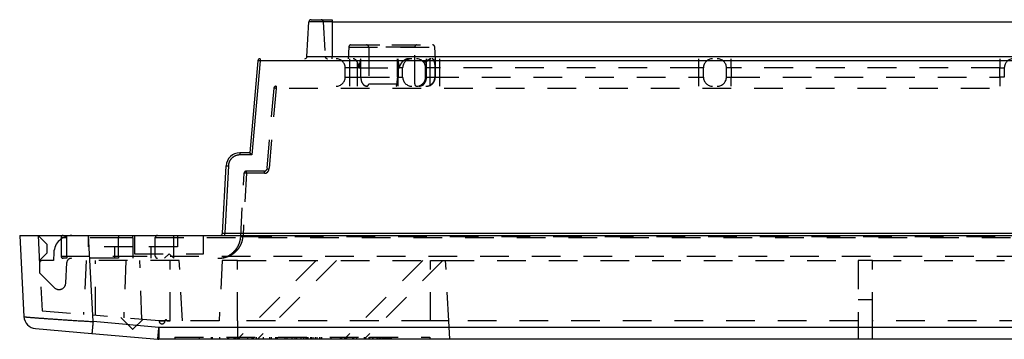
# Model space of a CAD drawing. Extents: x 4.4 to 23.4, y 0.5 to 15.
# Tile 15 of 19: x 4.4 to 8.6, y 12.9 to 14.3. Entities that reach past the tile are written whole.
import ezdxf

# ---------------------------------------------------------------- set-up
doc = ezdxf.new("R2010")
doc.units = 0
doc.linetypes.add('HIDDEN', pattern=[0.1875, 0.125, -0.0625])
doc.layers.add('ACSRY', color=30, linetype='CONTINUOUS')

msp = doc.modelspace()

# ---------------------------------------------------------------- linework, layer by layer
at = {"layer": 'ACSRY', "color": 30, "linetype": 'CONTINUOUS'}
for p, q in [((5.6056, 14.1592), (5.6135, 14.3102)), ((5.7151, 14.3102), (5.6135, 14.3102)), ((5.6235, 14.3197), (5.7151, 14.3197)), ((5.7151, 14.3197), (5.7151, 14.3102)), ((5.7151, 14.3102), (10.3591, 14.3102)), ((5.7151, 14.3102), (5.7151, 14.1592)), ((5.4014, 14.1497), (5.4014, 14.1402)), ((5.6056, 14.1592), (5.7151, 14.1592)), ((5.7151, 14.1592), (10.3591, 14.1592)), ((5.7151, 14.1497), (5.7151, 14.1592)), ((5.3914, 14.1406), (5.3564, 13.7397)), ((5.4014, 14.1402), (5.3655, 13.7302)), ((10.6728, 14.1402), (5.4014, 14.1402)), ((5.3564, 13.7397), (5.3132, 13.7397)), ((5.3132, 13.7397), (5.3132, 13.7302)), ((5.3655, 13.7302), (5.3132, 13.7302)), ((5.2378, 13.3892), (5.2532, 13.6829)), ((5.2632, 13.6829), (5.2478, 13.3892)), ((4.3546, 13.3797), (4.6542, 13.3797)), ((4.3546, 13.3797), (4.3732, 13.0254)), ((4.6542, 13.3797), (10.9196, 13.3797)), ((4.6739, 13.0039), (4.6542, 13.3797)), ((5.2478, 13.3892), (10.8264, 13.3892)), ((5.2478, 13.3797), (5.2478, 13.3892)), ((4.9608, 12.9788), (4.6739, 13.0039)), ((4.4233, 12.9735), (4.6691, 12.952)), ((4.6691, 12.952), (4.956, 12.9269)), ((11.1135, 12.9788), (4.9608, 12.9788)), ((4.9608, 12.9788), (4.9608, 12.9267)), ((11.1135, 12.9267), (4.9608, 12.9267))]:
    msp.add_line(p, q, dxfattribs=at)
at = {"layer": 'ACSRY', "color": 30, "linetype": 'HIDDEN'}
for p, q in [((5.6767, 14.3102), (5.6846, 14.1592)), ((5.7873, 14.2002), (5.7846, 14.1497)), ((5.7873, 14.2002), (6.162, 14.2002)), ((5.7972, 14.2097), (5.9746, 14.2097)), ((5.8746, 14.1997), (5.8746, 14.0397)), ((6.0746, 14.1997), (5.8746, 14.1997)), ((5.9746, 14.2097), (6.152, 14.2097)), ((6.0746, 14.0397), (6.0746, 14.1997)), ((6.1646, 14.1497), (6.162, 14.2002)), ((5.7921, 14.1097), (5.7921, 14.1497)), ((5.8394, 14.0697), (5.8394, 14.1497)), ((5.9995, 14.0697), (5.9995, 14.1497)), ((6.0021, 14.1097), (6.0021, 14.1497)), ((6.1262, 14.0697), (6.1262, 14.1497)), ((6.1421, 14.1097), (6.1421, 14.1497)), ((6.1634, 14.0697), (6.1635, 14.1497)), ((6.1646, 14.0697), (6.1646, 14.1497)), ((6.1834, 14.1097), (6.1834, 14.1497)), ((7.3121, 14.1097), (7.3121, 14.1497)), ((7.4521, 14.1097), (7.4521, 14.1497)), ((8.6221, 14.1497), (8.6221, 14.1097)), ((5.7721, 14.0697), (5.7721, 14.1097)), ((5.7921, 14.1097), (5.7721, 14.1097)), ((5.8251, 14.1097), (5.7921, 14.1097)), ((5.7921, 14.0697), (5.7921, 14.1097)), ((5.8251, 14.1097), (5.8251, 14.1349)), ((5.832, 14.1097), (5.8251, 14.1097)), ((5.8251, 14.0697), (5.8251, 14.1097)), ((5.832, 14.1097), (6.0021, 14.1097)), ((6.0021, 14.1097), (6.0082, 14.1097)), ((6.0021, 14.1097), (6.0021, 14.0697)), ((6.0221, 14.1097), (6.0082, 14.1097)), ((6.0221, 14.0697), (6.0221, 14.1097)), ((6.1221, 14.0697), (6.1221, 14.1097)), ((6.1421, 14.1097), (6.1221, 14.1097)), ((7.3121, 14.1097), (6.1421, 14.1097)), ((6.1421, 14.0697), (6.1421, 14.1097)), ((6.1834, 14.0697), (6.1834, 14.1097)), ((7.3321, 14.1097), (7.3121, 14.1097)), ((7.3121, 14.0697), (7.3121, 14.1097)), ((7.3321, 14.0697), (7.3321, 14.1097)), ((7.4321, 14.0697), (7.4321, 14.1097)), ((7.4521, 14.1097), (7.4321, 14.1097)), ((8.6221, 14.1097), (7.4521, 14.1097)), ((7.4521, 14.1097), (7.4521, 14.0697)), ((8.6221, 14.0697), (8.6221, 14.1097)), ((8.6221, 14.1097), (8.6421, 14.1097)), ((8.6421, 14.1097), (8.6421, 14.0697)), ((5.7721, 14.0697), (5.7921, 14.0697)), ((5.7921, 14.0297), (5.7921, 14.0697)), ((5.7921, 14.0697), (5.8251, 14.0697)), ((5.8251, 14.0297), (5.8251, 14.0697)), ((5.8251, 14.0697), (5.8394, 14.0697)), ((5.8394, 14.0697), (5.9995, 14.0697)), ((5.9995, 14.0697), (6.0221, 14.0697)), ((6.0021, 14.0297), (6.0021, 14.0697)), ((6.1221, 14.0697), (6.1421, 14.0697)), ((6.1421, 14.0297), (6.1421, 14.0697)), ((6.1421, 14.0697), (7.3121, 14.0697)), ((6.1834, 14.0297), (6.1834, 14.0697)), ((7.3121, 14.0297), (7.3121, 14.0697)), ((7.3121, 14.0697), (7.3321, 14.0697)), ((7.4321, 14.0697), (7.4521, 14.0697)), ((7.4521, 14.0697), (8.6221, 14.0697)), ((7.4521, 14.0297), (7.4521, 14.0697)), ((8.6221, 14.0697), (8.6221, 14.0297)), ((8.6421, 14.0697), (8.6221, 14.0697)), ((5.4612, 14.0206), (5.4305, 13.6688)), ((5.4712, 14.0202), (5.4404, 13.6685)), ((5.4712, 14.0297), (5.4712, 14.0202)), ((10.603, 14.0202), (5.4712, 14.0202)), ((5.8746, 14.0397), (6.0746, 14.0397)), ((5.3172, 13.3745), (5.3316, 13.6502)), ((5.3416, 13.6502), (5.3272, 13.3745)), ((5.4205, 13.6597), (5.3416, 13.6597)), ((5.3416, 13.6502), (5.3416, 13.6597)), ((5.4205, 13.6502), (5.3416, 13.6502)), ((5.4205, 13.6502), (5.4205, 13.6597)), ((4.4347, 13.3797), (4.4726, 13.3418)), ((4.4347, 13.3797), (4.4519, 13.0513)), ((4.5596, 13.3697), (4.5596, 13.3797)), ((4.6521, 13.3797), (4.6521, 13.3297)), ((4.6542, 13.3797), (4.7846, 13.3797)), ((4.7846, 13.3797), (4.7846, 13.3697)), ((4.8471, 13.3697), (4.8471, 13.3797)), ((4.8546, 13.3797), (4.8546, 13.2997)), ((5.0251, 13.3697), (5.0251, 13.3797)), ((5.0421, 13.3797), (5.0421, 13.3297)), ((5.1546, 13.2997), (5.1546, 13.3797)), ((4.4726, 13.3418), (4.4726, 13.3028)), ((4.5346, 13.3697), (4.5346, 13.2897)), ((4.7846, 13.3697), (4.5346, 13.3697)), ((4.5596, 13.2897), (4.5596, 13.3697)), ((10.9196, 13.3697), (4.7846, 13.3697)), ((4.7846, 13.2897), (4.7846, 13.3697)), ((4.8471, 13.3697), (4.8471, 13.2897)), ((4.9451, 13.2897), (4.9451, 13.3697)), ((5.0251, 13.2897), (5.0251, 13.3697)), ((5.3272, 13.3745), (10.747, 13.3745)), ((4.4726, 13.3028), (4.4404, 13.2707)), ((4.5031, 13.3051), (4.5013, 13.2697)), ((4.8471, 13.3297), (4.6521, 13.3297)), ((4.7671, 13.3297), (4.7671, 13.2797)), ((5.0421, 13.3297), (4.8471, 13.3297)), ((4.8546, 13.2997), (5.1546, 13.2997)), ((4.9271, 13.2797), (4.9271, 13.3297)), ((4.9851, 13.2797), (5.0051, 13.2997)), ((5.0051, 13.2997), (5.0251, 13.2797)), ((4.4411, 13.2597), (4.4411, 13.2159)), ((4.5013, 13.2697), (4.4511, 13.2697)), ((4.5346, 13.2897), (4.7846, 13.2897)), ((4.7846, 13.2797), (4.5446, 13.2797)), ((4.5553, 13.1715), (4.56, 13.2611)), ((4.5596, 13.2897), (4.5596, 13.2797)), ((4.6446, 13.2697), (4.6323, 13.0355)), ((5.0496, 13.2697), (4.6446, 13.2697)), ((4.6846, 13.031), (4.6846, 13.2697)), ((4.7846, 13.2897), (11.2896, 13.2897)), ((4.7846, 13.2897), (4.7846, 13.2797)), ((4.8161, 13.2697), (4.8074, 13.0202)), ((4.8471, 13.2897), (4.8471, 13.2797)), ((4.8871, 13.0134), (4.8781, 13.2697)), ((5.0096, 13.0067), (5.0096, 13.2697)), ((5.0251, 13.2797), (5.0251, 13.2897)), ((5.0634, 13.0067), (5.0496, 13.2697)), ((5.2369, 13.2697), (5.2231, 13.0067)), ((5.3031, 13.2697), (5.2369, 13.2697)), ((5.3031, 13.0067), (5.3031, 13.2697)), ((5.3031, 13.2697), (6.1429, 13.2697)), ((5.646, 13.2697), (5.3031, 12.9267)), ((5.7337, 13.2697), (5.3907, 12.9267)), ((6.11, 13.2697), (5.767, 12.9267)), ((6.1977, 13.2697), (5.8547, 12.9267)), ((6.1429, 13.0067), (6.1429, 13.2697)), ((6.1429, 13.2697), (6.2091, 13.2697)), ((6.2229, 13.0067), (6.2091, 13.2697)), ((6.2091, 13.2697), (8.0061, 13.2697)), ((8.0061, 13.2697), (8.0061, 13.0067)), ((8.0681, 13.2697), (8.0061, 13.2697)), ((8.0681, 13.0067), (8.0681, 13.2697)), ((8.0681, 13.2697), (10.7711, 13.2697)), ((4.4411, 13.2159), (4.5049, 13.1521)), ((8.0061, 13.1003), (8.0681, 13.1003)), ((4.4519, 13.0513), (4.6726, 13.032)), ((4.9618, 13.0067), (4.6726, 13.032)), ((4.7957, 13.0213), (4.8462, 12.9708)), ((4.848, 12.9708), (4.8902, 13.013)), ((5.2231, 13.0067), (4.9618, 13.0067)), ((5.3031, 13.0067), (5.3031, 12.9267)), ((6.1429, 13.0067), (5.3031, 13.0067)), ((6.2229, 13.0067), (6.1429, 13.0067)), ((8.0061, 13.0067), (6.2229, 13.0067)), ((6.2271, 12.9267), (6.2229, 13.0067)), ((8.0061, 13.0067), (8.0061, 12.9267)), ((10.7711, 13.0067), (8.0681, 13.0067)), ((8.0681, 12.9267), (8.0681, 13.0067)), ((5.0297, 12.9367), (5.8782, 12.9367)), ((5.0297, 12.9367), (5.0297, 12.9267)), ((5.1368, 12.9367), (5.1368, 12.9267)), ((5.1884, 12.9367), (5.1884, 12.9267)), ((5.1943, 12.9267), (5.1943, 12.9367)), ((5.2251, 12.9367), (5.2251, 12.9267)), ((5.2615, 12.9267), (5.2615, 12.9367)), ((5.2655, 12.9267), (5.2655, 12.9367)), ((5.2876, 12.9367), (5.2876, 12.9267)), ((5.2913, 12.9267), (5.2913, 12.9367)), ((5.2942, 12.9367), (5.2942, 12.9267)), ((5.2974, 12.9267), (5.2974, 12.9367)), ((5.3124, 12.9267), (5.3124, 12.9367)), ((5.3465, 12.9367), (5.3465, 12.9267)), ((5.367, 12.9267), (5.367, 12.9367)), ((5.3688, 12.9267), (5.3688, 12.9367)), ((5.3732, 12.9267), (5.3732, 12.9367)), ((5.384, 12.9367), (5.384, 12.9267)), ((5.4141, 12.9367), (5.4141, 12.9267)), ((5.4428, 12.9367), (5.4428, 12.9267)), ((5.4517, 12.9267), (5.4517, 12.9367)), ((5.47, 12.9267), (5.47, 12.9367)), ((5.4711, 12.9367), (5.4711, 12.9267)), ((5.4767, 12.9267), (5.4767, 12.9367)), ((5.5089, 12.9367), (5.5089, 12.9267)), ((5.5185, 12.9367), (5.5185, 12.9267)), ((5.5415, 12.9267), (5.5415, 12.9367)), ((5.552, 12.9367), (5.552, 12.9267)), ((5.5609, 12.9267), (5.5609, 12.9367)), ((5.5802, 12.9267), (5.5802, 12.9367)), ((5.5907, 12.9367), (5.5907, 12.9267)), ((5.6024, 12.9267), (5.6024, 12.9367)), ((5.6062, 12.9367), (5.6062, 12.9267)), ((5.6104, 12.9267), (5.6104, 12.9367)), ((5.6206, 12.9367), (5.6206, 12.9267)), ((5.624, 12.9367), (5.624, 12.9267)), ((5.6251, 12.9267), (5.6251, 12.9367)), ((5.6306, 12.9367), (5.6306, 12.9267)), ((5.6319, 12.9267), (5.6319, 12.9367)), ((5.6414, 12.9367), (5.6414, 12.9267)), ((5.6424, 12.9267), (5.6424, 12.9367)), ((5.6504, 12.9267), (5.6504, 12.9367)), ((5.6607, 12.9367), (5.6607, 12.9267)), ((5.6687, 12.9267), (5.6687, 12.9367)), ((5.6697, 12.9267), (5.6697, 12.9367)), ((5.7095, 12.9367), (5.7095, 12.9267)), ((5.7107, 12.9267), (5.7107, 12.9367)), ((5.7501, 12.9367), (5.7501, 12.9267)), ((5.7572, 12.9267), (5.7572, 12.9367)), ((5.7687, 12.9367), (5.7687, 12.9267)), ((5.7778, 12.9367), (5.7778, 12.9267)), ((5.8038, 12.9367), (5.8038, 12.9267)), ((5.8075, 12.9267), (5.8075, 12.9367)), ((5.8081, 12.9367), (5.8081, 12.9267)), ((5.821, 12.9367), (5.821, 12.9267)), ((5.8542, 12.9367), (5.8542, 12.9267)), ((5.8625, 12.9267), (5.8625, 12.9367)), ((5.8744, 12.9367), (5.8744, 12.9267)), ((5.8782, 12.9367), (6.1399, 12.9367)), ((5.8782, 12.9367), (5.8782, 12.9267)), ((5.8909, 12.9367), (5.8909, 12.9267)), ((5.8932, 12.9267), (5.8932, 12.9367)), ((5.9094, 12.9367), (5.9094, 12.9267)), ((5.9136, 12.9267), (5.9136, 12.9367)), ((5.9205, 12.9367), (5.9205, 12.9267)), ((5.9255, 12.9367), (5.9255, 12.9267)), ((5.9267, 12.9267), (5.9267, 12.9367)), ((5.9336, 12.9367), (5.9336, 12.9267)), ((5.9386, 12.9267), (5.9386, 12.9367)), ((5.9409, 12.9267), (5.9409, 12.9367)), ((5.9434, 12.9267), (5.9434, 12.9367)), ((5.948, 12.9367), (5.948, 12.9267)), ((5.9495, 12.9267), (5.9495, 12.9367)), ((5.9502, 12.9267), (5.9502, 12.9367)), ((5.9536, 12.9267), (5.9536, 12.9367)), ((5.955, 12.9367), (5.955, 12.9267)), ((5.9567, 12.9267), (5.9567, 12.9367)), ((5.9585, 12.9267), (5.9585, 12.9367)), ((5.9641, 12.9267), (5.9641, 12.9367)), ((5.967, 12.9267), (5.967, 12.9367)), ((5.968, 12.9267), (5.9682, 12.9367)), ((5.9722, 12.9267), (5.9722, 12.9367)), ((5.973, 12.9267), (5.973, 12.9367)), ((6.1399, 12.9367), (6.1399, 12.9267))]:
    msp.add_line(p, q, dxfattribs=at)
for points in [[(5.7972, 14.2097), (5.7967, 14.2097, 0.015747), (5.7961, 14.2096, 0.014886), (5.7955, 14.2096, 0.014618), (5.7949, 14.2094, 0.015323), (5.7943, 14.2093, 0.015646), (5.7937, 14.2091, 0.015829), (5.7931, 14.2088, 0.015951), (5.7925, 14.2085, 0.016216), (5.7919, 14.2082, 0.016301), (5.7914, 14.2078, 0.016353), (5.7909, 14.2074, 0.016508), (5.7904, 14.207, 0.016813), (5.7899, 14.2065, 0.016445), (5.7895, 14.206, 0.015537), (5.7891, 14.2055, 0.016724), (5.7887, 14.2049, 0.019229), (5.7884, 14.2043, 0.015213), (5.7881, 14.2038, 0.006797), (5.7879, 14.2033, 0.019795), (5.7877, 14.2026, 0.03306), (5.7875, 14.2016, 0.017044), (5.7873, 14.2002, 0.00937)], [(5.8646, 14.2097), (5.8652, 14.2097, -0.016288), (5.8658, 14.2096, -0.015335), (5.8664, 14.2095, -0.015041), (5.8671, 14.2094, -0.015818), (5.8677, 14.2092, -0.016174), (5.8683, 14.209, -0.016379), (5.8689, 14.2087, -0.016515), (5.8695, 14.2084, -0.016808), (5.8701, 14.2081, -0.016904), (5.8706, 14.2077, -0.01697), (5.8712, 14.2073, -0.017134), (5.8717, 14.2068, -0.017451), (5.8722, 14.2063, -0.017078), (5.8726, 14.2057, -0.016148), (5.873, 14.2052, -0.017356), (5.8733, 14.2046, -0.019904), (5.8736, 14.204, -0.015789), (5.8739, 14.2034, -0.007154), (5.8741, 14.2029, -0.020432), (5.8743, 14.2022, -0.034039), (5.8745, 14.2011, -0.017612), (5.8746, 14.1997, -0.009709)], [(6.0746, 14.1997), (6.0746, 14.2003, -0.016286), (6.0747, 14.2009, -0.015334), (6.0748, 14.2015, -0.01504), (6.0749, 14.2022, -0.015818), (6.0751, 14.2028, -0.016173), (6.0753, 14.2034, -0.016379), (6.0756, 14.204, -0.016515), (6.0759, 14.2046, -0.016809), (6.0762, 14.2052, -0.016905), (6.0766, 14.2057, -0.016971), (6.0771, 14.2063, -0.017136), (6.0775, 14.2068, -0.017453), (6.078, 14.2073, -0.017079), (6.0786, 14.2077, -0.016151), (6.0791, 14.2081, -0.017359), (6.0797, 14.2084, -0.019907), (6.0803, 14.2087, -0.015791), (6.0809, 14.209, -0.007155), (6.0815, 14.2092, -0.020436), (6.0822, 14.2094, -0.034045), (6.0832, 14.2096, -0.017615), (6.0846, 14.2097, -0.00971)], [(6.162, 14.2002), (6.1619, 14.2008, 0.01574), (6.1618, 14.2014, 0.014879), (6.1617, 14.202, 0.01461), (6.1616, 14.2026, 0.015314), (6.1614, 14.2032, 0.015637), (6.1611, 14.2038, 0.015819), (6.1608, 14.2044, 0.015941), (6.1605, 14.2049, 0.016206), (6.1602, 14.2055, 0.01629), (6.1598, 14.206, 0.016341), (6.1593, 14.2065, 0.016499), (6.1589, 14.207, 0.016809), (6.1584, 14.2074, 0.016445), (6.1578, 14.2078, 0.015541), (6.1573, 14.2082, 0.016732), (6.1567, 14.2085, 0.019237), (6.1561, 14.2088, 0.01522), (6.1556, 14.2091, 0.0068), (6.155, 14.2093, 0.019804), (6.1543, 14.2094, 0.033075), (6.1533, 14.2096, 0.017052), (6.152, 14.2097, 0.009374)], [(5.8251, 14.1349), (5.8243, 14.1363, 0.009625), (5.8234, 14.1377, 0.010512), (5.8225, 14.1389, 0.010743), (5.8216, 14.1401, 0.010136), (5.8206, 14.1412, 0.009801), (5.8196, 14.1422, 0.009489), (5.8186, 14.1432, 0.009328), (5.8177, 14.1441, 0.009087), (5.8167, 14.145, 0.008995), (5.8157, 14.1458, 0.008954), (5.8147, 14.1465, 0.010831), (5.8137, 14.1471, 0.014519), (5.8127, 14.1477, 0.011961), (5.8117, 14.1482, 0.003716), (5.8109, 14.1487, 0.019223), (5.8098, 14.1491, 0.039501), (5.8081, 14.1494, 0.021374), (5.806, 14.1497, 0.011594)], [(5.8394, 14.1497), (5.8387, 14.1473, 0.003067), (5.8381, 14.1449, 0.003068), (5.8375, 14.1424, 0.003043), (5.8369, 14.1399, 0.002978), (5.8364, 14.1375, 0.002818), (5.8358, 14.135, 0.002583), (5.8354, 14.1325, 0.002744), (5.8349, 14.13, 0.003115), (5.8344, 14.1274, 0.002353), (5.834, 14.1249, 0.00092), (5.8337, 14.1227, 0.003091), (5.8333, 14.1199, 0.005016), (5.8327, 14.1155, 0.00243), (5.832, 14.1097, 0.001301)], [(6.0082, 14.1097), (6.0079, 14.1123, 0.002783), (6.0076, 14.1148, 0.002678), (6.0073, 14.1174, 0.002783), (6.0069, 14.1199, 0.003112), (6.0065, 14.1224, 0.003179), (6.006, 14.1249, 0.003064), (6.0056, 14.1274, 0.003621), (6.0051, 14.13, 0.004682), (6.0045, 14.1326, 0.003566), (6.0039, 14.135, 0.000933), (6.0034, 14.1372, 0.005585), (6.0026, 14.1399, 0.010361), (6.0013, 14.1442, 0.005101), (5.9995, 14.1497, 0.002658)], [(6.0513, 14.1497), (6.05, 14.1497, 0.008059), (6.0488, 14.1496, 0.008034), (6.0475, 14.1495, 0.008076), (6.0462, 14.1494, 0.008216), (6.0449, 14.1492, 0.008319), (6.0437, 14.149, 0.008409), (6.0424, 14.1487, 0.008484), (6.0412, 14.1484, 0.008572), (6.04, 14.148, 0.008649), (6.0387, 14.1476, 0.008751), (6.0375, 14.1472, 0.008656), (6.0363, 14.1467, 0.008377), (6.0351, 14.1462, 0.008106), (6.0339, 14.1456, 0.0078), (6.0328, 14.145, 0.00754), (6.0316, 14.1443, 0.007282), (6.0305, 14.1436, 0.007065), (6.0294, 14.1429, 0.006851), (6.0282, 14.1422, 0.006655), (6.0272, 14.1414, 0.006438), (6.0261, 14.1406, 0.006358), (6.0251, 14.1397, 0.006385), (6.024, 14.1389, 0.006463), (6.023, 14.138, 0.006606), (6.0221, 14.1371, 0.006747), (6.0211, 14.1361, 0.00693), (6.0202, 14.1351, 0.006811), (6.0193, 14.1341, 0.006399), (6.0184, 14.1331, 0.00601), (6.0175, 14.1321, 0.005559), (6.0167, 14.131, 0.00538), (6.0159, 14.1299, 0.005419), (6.0151, 14.1288, 0.005525), (6.0143, 14.1277, 0.005709), (6.0136, 14.1265, 0.006015), (6.0128, 14.1254, 0.006481), (6.0121, 14.1242, 0.007291), (6.0115, 14.123, 0.008923), (6.0109, 14.1217, 0.012071), (6.0104, 14.1205, 0.016568), (6.0099, 14.1191, 0.011952), (6.0095, 14.1179, -0.00042), (6.0092, 14.1167, 0.009183), (6.0088, 14.1152, 0.026851), (6.0085, 14.1128, 0.013892), (6.0082, 14.1097, 0.00671)], [(6.1421, 14.1491), (6.1414, 14.1488, 0.014743), (6.1406, 14.1484, 0.01502), (6.1399, 14.148, 0.013087), (6.1391, 14.1475, 0.009212), (6.1383, 14.147, 0.006372), (6.1376, 14.1465, 0.003848), (6.1368, 14.146, 0.003214), (6.136, 14.1454, 0.004169), (6.1352, 14.1448, 0.005442), (6.1345, 14.1442, 0.007351), (6.1337, 14.1436, 0.006711), (6.1329, 14.1429, 0.003772), (6.1321, 14.1422, 0.000957), (6.1313, 14.1415, -0.002483), (6.1305, 14.1408, -0.005179), (6.1296, 14.1401, -0.007901), (6.1288, 14.1394, -0.009096), (6.1279, 14.1388, -0.009015), (6.127, 14.1382, -0.008807), (6.1261, 14.1377, -0.008397), (6.1251, 14.1371, -0.009202), (6.1242, 14.1367, -0.011552), (6.1232, 14.1362, -0.01515), (6.1222, 14.1359, -0.021109), (6.1212, 14.1356, -0.027082), (6.1201, 14.1355, -0.034023), (6.1191, 14.1355, -0.034816), (6.118, 14.1357, -0.029958), (6.117, 14.136, -0.024192), (6.1159, 14.1364, -0.017446), (6.1148, 14.1368, -0.012505), (6.1137, 14.1373, -0.008005), (6.1126, 14.1379, -0.00582), (6.1116, 14.1384, -0.00521), (6.1105, 14.139, -0.004718), (6.1095, 14.1397, -0.00387), (6.1084, 14.1403, -0.003522), (6.1073, 14.141, -0.00484), (6.1064, 14.1416, -0.002096), (6.1052, 14.1424, 0.005324), (6.1032, 14.1436, 0.0031), (6.1006, 14.1452, 0.001152)], [(6.1225, 14.1097), (6.1226, 14.1123, -0.001479), (6.1227, 14.1148, -0.001382), (6.1228, 14.1174, -0.001484), (6.1229, 14.1199, -0.001806), (6.123, 14.1224, -0.001925), (6.1232, 14.1249, -0.001904), (6.1233, 14.1274, -0.002363), (6.1235, 14.13, -0.003219), (6.1238, 14.1326, -0.002469), (6.124, 14.135, -0.00054), (6.1242, 14.1372, -0.004097), (6.1246, 14.1399, -0.007949), (6.1252, 14.1442, -0.003975), (6.1262, 14.1497, -0.00207)], [(6.1458, 14.1497), (6.1455, 14.1497, 0.00593), (6.1453, 14.1497, 0.005829), (6.1451, 14.1497, 0.005791), (6.1449, 14.1497, 0.005802), (6.1446, 14.1496, 0.005544), (6.1444, 14.1496, 0.005099), (6.1442, 14.1496, 0.005529), (6.144, 14.1495, 0.006458), (6.1437, 14.1495, 0.004819), (6.1435, 14.1495, 0.001658), (6.1433, 14.1494, 0.006641), (6.143, 14.1493, 0.011067), (6.1426, 14.1492, 0.005268), (6.1421, 14.1491, 0.002757)], [(6.1645, 14.1097), (6.1645, 14.1108, 0.00179), (6.1644, 14.1119, 0.001688), (6.1643, 14.113, 0.001801), (6.1643, 14.1141, 0.002174), (6.1642, 14.1152, 0.00247), (6.1641, 14.1163, 0.002755), (6.164, 14.1173, 0.002789), (6.1639, 14.1184, 0.002544), (6.1638, 14.1194, 0.00231), (6.1637, 14.1205, 0.002006), (6.1635, 14.1215, 0.001802), (6.1634, 14.1225, 0.001633), (6.1633, 14.1235, 0.001612), (6.1631, 14.1244, 0.001728), (6.163, 14.1254, 0.001825), (6.1628, 14.1263, 0.001909), (6.1627, 14.1272, 0.001995), (6.1625, 14.1281, 0.002072), (6.1623, 14.129, 0.002139), (6.1621, 14.1299, 0.002191), (6.162, 14.1308, 0.002252), (6.1618, 14.1316, 0.002334), (6.1616, 14.1325, 0.002431), (6.1614, 14.1333, 0.002554), (6.1612, 14.1341, 0.002658), (6.161, 14.1349, 0.002739), (6.1608, 14.1357, 0.002828), (6.1605, 14.1365, 0.002917), (6.1603, 14.1373, 0.003088), (6.1601, 14.138, 0.003348), (6.1598, 14.1387, 0.003618), (6.1596, 14.1394, 0.003917), (6.1594, 14.1401, 0.004169), (6.1591, 14.1408, 0.004361), (6.1588, 14.1414, 0.004592), (6.1586, 14.142, 0.004866), (6.1583, 14.1426, 0.005207), (6.158, 14.1432, 0.00565), (6.1577, 14.1438, 0.00613), (6.1574, 14.1443, 0.00667), (6.1571, 14.1448, 0.007257), (6.1568, 14.1453, 0.007911), (6.1565, 14.1458, 0.00853), (6.1562, 14.1463, 0.009056), (6.1559, 14.1467, 0.009585), (6.1556, 14.1471, 0.010061), (6.1552, 14.1474, 0.010728), (6.1549, 14.1478, 0.011539), (6.1545, 14.1481, 0.01202), (6.1542, 14.1484, 0.012306), (6.1538, 14.1487, 0.014946), (6.1534, 14.1489, 0.019601), (6.153, 14.1491, 0.016605), (6.1527, 14.1493, 0.008292), (6.1523, 14.1494, 0.025019), (6.1519, 14.1495, 0.037956), (6.1512, 14.1496, 0.018041), (6.1502, 14.1497, 0.009826)], [(6.1635, 14.1497), (6.1635, 14.1473, 0.001381), (6.1635, 14.1449, 0.001412), (6.1635, 14.1424, 0.001354), (6.1636, 14.1399, 0.001194), (6.1636, 14.1375, 0.001051), (6.1637, 14.135, 0.000913), (6.1637, 14.1325, 0.000851), (6.1638, 14.13, 0.000781), (6.1639, 14.1274, 0.000582), (6.1639, 14.1249, 0.000376), (6.164, 14.1227, 0.000475), (6.1641, 14.1199, 0.000355), (6.1643, 14.1155, 0.000145), (6.1645, 14.1097, 0.000101)], [(5.832, 14.1097), (5.8321, 14.1105, 0.013174), (5.8321, 14.1113, 0.016181), (5.832, 14.1121, 0.013225), (5.8319, 14.1129, 0.003785), (5.8318, 14.1137, -0.001199), (5.8317, 14.1145, -0.003091), (5.8317, 14.1153, -0.002321), (5.8316, 14.116, 0.001387), (5.8315, 14.1168, 0.004288), (5.8314, 14.1176, 0.007104), (5.8313, 14.1183, 0.008034), (5.8312, 14.1191, 0.007224), (5.831, 14.1198, 0.006436), (5.8308, 14.1206, 0.005449), (5.8306, 14.1213, 0.004608), (5.8304, 14.122, 0.003682), (5.8302, 14.1227, 0.002776), (5.83, 14.1235, 0.001644), (5.8298, 14.1242, 0.001122), (5.8296, 14.1249, 0.001083), (5.8293, 14.1255, 0.001302), (5.8291, 14.1262, 0.00184), (5.8289, 14.1269, 0.002306), (5.8287, 14.1276, 0.002795), (5.8284, 14.1283, 0.003131), (5.8282, 14.1289, 0.003452), (5.8279, 14.1296, 0.004529), (5.8276, 14.1302, 0.006288), (5.8274, 14.1309, 0.005771), (5.8271, 14.1315, 0.004399), (5.8268, 14.132, 0.007415), (5.8264, 14.1327, 0.006883), (5.8259, 14.1337, 0.003049), (5.8251, 14.1349, 0.001969)], [(5.8678, 14.0297), (5.8644, 14.03, -0.04858), (5.8609, 14.0309, -0.041247), (5.8574, 14.0325, -0.040011), (5.8539, 14.0348, -0.046259), (5.8507, 14.038, -0.034837), (5.8477, 14.0414, -0.016746), (5.8452, 14.045, -0.038953), (5.843, 14.0502, -0.057197), (5.8411, 14.0585, -0.028035), (5.8394, 14.0697, -0.014511)], [(5.9995, 14.0697), (5.9995, 14.0648, -0.004559), (5.9993, 14.06, -0.004113), (5.9991, 14.055, -0.004469), (5.9988, 14.0502, -0.006235), (5.9984, 14.0456, -0.006215), (5.998, 14.0414, -0.003676), (5.9975, 14.0379, -0.01076), (5.9968, 14.0348, -0.033037), (5.9957, 14.0321, -0.043535), (5.9943, 14.0297, -0.043747)], [(6.1262, 14.0697), (6.1259, 14.0648, -0.027705), (6.1252, 14.06, -0.024509), (6.1239, 14.055, -0.025609), (6.1221, 14.0502, -0.03327), (6.1196, 14.0456, -0.029354), (6.1168, 14.0414, -0.015668), (6.114, 14.0379, -0.040393), (6.1099, 14.0348, -0.075866), (6.1032, 14.0321, -0.044484), (6.0943, 14.0297, -0.024403)], [(6.1634, 14.0697), (6.1633, 14.0673, -0.016284), (6.1631, 14.0649, -0.015331), (6.1627, 14.0624, -0.015038), (6.1622, 14.06, -0.015815), (6.1615, 14.0575, -0.01617), (6.1606, 14.055, -0.016376), (6.1595, 14.0526, -0.016511), (6.1583, 14.0502, -0.016805), (6.1569, 14.0478, -0.016902), (6.1553, 14.0456, -0.016967), (6.1536, 14.0435, -0.017132), (6.1517, 14.0414, -0.01745), (6.1497, 14.0396, -0.017077), (6.1475, 14.0378, -0.016147), (6.1453, 14.0362, -0.017355), (6.143, 14.0348, -0.019903), (6.1405, 14.0336, -0.015788), (6.1381, 14.0325, -0.007154), (6.1359, 14.0317, -0.020431), (6.1332, 14.0309, -0.034038), (6.1289, 14.0303, -0.017612), (6.1234, 14.0297, -0.009709)], [(6.1237, 14.0297), (6.1286, 14.03, 0.034892), (6.1335, 14.0309, 0.030506), (6.1384, 14.0325, 0.031178), (6.1432, 14.0348, 0.039027), (6.1478, 14.038, 0.032585), (6.1519, 14.0414, 0.016716), (6.1554, 14.045, 0.041339), (6.1584, 14.0502, 0.069553), (6.1612, 14.0585, 0.037301), (6.1635, 14.0697, 0.019844)], [(6.1246, 14.0297), (6.127, 14.0298, 0.016284), (6.1294, 14.03, 0.015331), (6.1319, 14.0304, 0.015037), (6.1344, 14.0309, 0.015815), (6.1369, 14.0316, 0.01617), (6.1393, 14.0325, 0.016376), (6.1418, 14.0336, 0.016511), (6.1442, 14.0348, 0.016805), (6.1465, 14.0362, 0.016902), (6.1487, 14.0378, 0.016968), (6.1509, 14.0396, 0.017132), (6.1529, 14.0414, 0.01745), (6.1548, 14.0435, 0.017077), (6.1565, 14.0456, 0.016148), (6.1581, 14.0478, 0.017355), (6.1595, 14.0502, 0.019903), (6.1607, 14.0526, 0.015788), (6.1618, 14.055, 0.007154), (6.1627, 14.0572, 0.020432), (6.1634, 14.06, 0.034039), (6.164, 14.0642, 0.017612), (6.1646, 14.0697, 0.009709)], [(5.4612, 14.0206), (5.4613, 14.0206, -0.328933), (5.4615, 14.0207, -0.04368), (5.4619, 14.0207, -0.017283), (5.4625, 14.0207, -0.010846), (5.4633, 14.0207, -0.005281), (5.4642, 14.0207, -0.002103), (5.4651, 14.0207, -0.00427), (5.4663, 14.0206, -0.004965), (5.4684, 14.0205, -0.002162), (5.4712, 14.0202, -0.001084)], [(5.8746, 14.0397), (5.8746, 14.0391, -0.016284), (5.8745, 14.0385, -0.015332), (5.8744, 14.0379, -0.015038), (5.8743, 14.0373, -0.015815), (5.8741, 14.0367, -0.016171), (5.8739, 14.036, -0.016376), (5.8736, 14.0354, -0.016512), (5.8733, 14.0348, -0.016806), (5.873, 14.0342, -0.016902), (5.8726, 14.0337, -0.016968), (5.8722, 14.0331, -0.017133), (5.8717, 14.0326, -0.01745), (5.8712, 14.0322, -0.017077), (5.8706, 14.0317, -0.016149), (5.8701, 14.0313, -0.017357), (5.8695, 14.031, -0.019906), (5.8689, 14.0307, -0.01579), (5.8683, 14.0304, -0.007155), (5.8677, 14.0302, -0.020435), (5.8671, 14.03, -0.034045), (5.866, 14.0299, -0.017616), (5.8646, 14.0297, -0.009711)], [(6.0846, 14.0297), (6.084, 14.0297, -0.016285), (6.0834, 14.0298, -0.015333), (6.0828, 14.0299, -0.01504), (6.0822, 14.03, -0.015817), (6.0815, 14.0302, -0.016172), (6.0809, 14.0304, -0.016379), (6.0803, 14.0307, -0.016514), (6.0797, 14.031, -0.016808), (6.0791, 14.0313, -0.016905), (6.0786, 14.0317, -0.016971), (6.078, 14.0322, -0.017135), (6.0775, 14.0326, -0.017452), (6.0771, 14.0332, -0.017079), (6.0766, 14.0337, -0.01615), (6.0762, 14.0342, -0.017358), (6.0759, 14.0348, -0.019907), (6.0756, 14.0354, -0.015791), (6.0753, 14.036, -0.007155), (6.0751, 14.0366, -0.020436), (6.0749, 14.0373, -0.034045), (6.0748, 14.0383, -0.017615), (6.0746, 14.0397, -0.009711)], [(5.3316, 13.6502), (5.3317, 13.6503, -0.328988), (5.3319, 13.6504, -0.043788), (5.3323, 13.6504, -0.01733), (5.3329, 13.6504, -0.010878), (5.3337, 13.6504, -0.005299), (5.3346, 13.6505, -0.002112), (5.3355, 13.6505, -0.004284), (5.3367, 13.6504, -0.004982), (5.3388, 13.6504, -0.002171), (5.3416, 13.6502, -0.001089)], [(5.4404, 13.6685), (5.4402, 13.667, -0.018276), (5.4399, 13.6656, -0.018581), (5.4395, 13.6642, -0.018388), (5.439, 13.6628, -0.018089), (5.4384, 13.6614, -0.017968), (5.4377, 13.6601, -0.017906), (5.4369, 13.6588, -0.018164), (5.436, 13.6577, -0.01877), (5.4351, 13.6565, -0.018634), (5.434, 13.6555, -0.017966), (5.4329, 13.6545, -0.019583), (5.4317, 13.6537, -0.022561), (5.4304, 13.6529, -0.017133), (5.4291, 13.6522, -0.006129), (5.4279, 13.6516, -0.023235), (5.4263, 13.6511, -0.040781), (5.4238, 13.6507, -0.02009), (5.4205, 13.6502, -0.010485)], [(5.4404, 13.6685), (5.4392, 13.6686, 0.001808), (5.438, 13.6687, 0.001635), (5.4368, 13.6688, 0.00178), (5.4356, 13.6689, 0.002489), (5.4344, 13.6689, 0.00249), (5.4334, 13.669, 0.001475), (5.4325, 13.669, 0.004349), (5.4317, 13.669, 0.013707), (5.4311, 13.6689, 0.019649), (5.4305, 13.6688, 0.022712)], [(4.9451, 13.3697), (4.9451, 13.3703, -0.01628), (4.9452, 13.3709, -0.015328), (4.9453, 13.3715, -0.015035), (4.9454, 13.3722, -0.015812), (4.9456, 13.3728, -0.016168), (4.9458, 13.3734, -0.016374), (4.9461, 13.374, -0.016511), (4.9464, 13.3746, -0.016805), (4.9467, 13.3752, -0.016902), (4.9471, 13.3757, -0.016969), (4.9476, 13.3763, -0.017134), (4.948, 13.3768, -0.01745), (4.9485, 13.3773, -0.017075), (4.9491, 13.3777, -0.016143), (4.9496, 13.3781, -0.017349), (4.9502, 13.3784, -0.019898), (4.9508, 13.3788, -0.015784), (4.9514, 13.379, -0.007152), (4.952, 13.3792, -0.020427), (4.9527, 13.3794, -0.034033), (4.9537, 13.3796, -0.017611), (4.9551, 13.3797, -0.009708)], [(5.2173, 13.2797), (5.2209, 13.2798, 0.007444), (5.2245, 13.2799, 0.007425), (5.2282, 13.2802, 0.007433), (5.2318, 13.2806, 0.007493), (5.2353, 13.2811, 0.007534), (5.2389, 13.2817, 0.007569), (5.2425, 13.2824, 0.007597), (5.2461, 13.2832, 0.007638), (5.2496, 13.2841, 0.007662), (5.2531, 13.2852, 0.007686), (5.2566, 13.2863, 0.00774), (5.2601, 13.2876, 0.007859), (5.2635, 13.289, 0.007963), (5.267, 13.2905, 0.008106), (5.2703, 13.2921, 0.008217), (5.2737, 13.2938, 0.008352), (5.277, 13.2957, 0.008452), (5.2803, 13.2977, 0.008579), (5.2835, 13.2998, 0.008669), (5.2866, 13.3021, 0.008782), (5.2897, 13.3044, 0.00891), (5.2928, 13.307, 0.009144), (5.2958, 13.3096, 0.009324), (5.2987, 13.3124, 0.009573), (5.3015, 13.3153, 0.009731), (5.3042, 13.3184, 0.009905), (5.3068, 13.3215, 0.010186), (5.3093, 13.3249, 0.010654), (5.3117, 13.3284, 0.010502), (5.314, 13.332, 0.009981), (5.3161, 13.3357, 0.011422), (5.3181, 13.3396, 0.014264), (5.3199, 13.3438, 0.010722), (5.3215, 13.3478, 0.003137), (5.3229, 13.3515, 0.015429), (5.3243, 13.3564, 0.027608), (5.3257, 13.3642, 0.013363), (5.3272, 13.3745, 0.006883)], [(5.3172, 13.3745), (5.3169, 13.3711, -0.008309), (5.3166, 13.3678, -0.008503), (5.3161, 13.3644, -0.008475), (5.3156, 13.3611, -0.008243), (5.3149, 13.3579, -0.00812), (5.3141, 13.3547, -0.008033), (5.3132, 13.3515, -0.00798), (5.3123, 13.3484, -0.007915), (5.3112, 13.3454, -0.007899), (5.3101, 13.3424, -0.007882), (5.3088, 13.3394, -0.007926), (5.3075, 13.3366, -0.007995), (5.3062, 13.3338, -0.007936), (5.3047, 13.3311, -0.007637), (5.3032, 13.3285, -0.007512), (5.3016, 13.3259, -0.007471), (5.3, 13.3234, -0.007417), (5.2983, 13.321, -0.007292), (5.2966, 13.3187, -0.007287), (5.2948, 13.3164, -0.007323), (5.2929, 13.3143, -0.00709), (5.291, 13.3122, -0.006595), (5.2891, 13.3101, -0.007123), (5.2872, 13.3081, -0.008261), (5.2851, 13.3062, -0.006379), (5.2831, 13.3044, -0.002476), (5.2814, 13.3029, -0.008572), (5.279, 13.301, -0.014566), (5.2753, 13.2983, -0.007274), (5.2704, 13.295, -0.003936)], [(5.3272, 13.3745), (5.326, 13.3745, 0.001813), (5.3247, 13.3746, 0.001638), (5.3235, 13.3746, 0.001783), (5.3223, 13.3747, 0.002493), (5.3212, 13.3747, 0.002494), (5.3201, 13.3747, 0.001478), (5.3192, 13.3747, 0.004353), (5.3185, 13.3747, 0.013714), (5.3178, 13.3746, 0.019657), (5.3172, 13.3745, 0.022717)], [(5.2704, 13.295), (5.2701, 13.2948, -0.000944), (5.2698, 13.2946, -0.000937), (5.2695, 13.2944, -0.00093), (5.2692, 13.2942, -0.000925), (5.2688, 13.294, -0.000922), (5.2685, 13.2938, -0.000922), (5.2682, 13.2936, -0.000923), (5.2679, 13.2934, -0.000927), (5.2676, 13.2932, -0.00093), (5.2672, 13.2931, -0.000929), (5.2669, 13.2929, -0.000929), (5.2666, 13.2927, -0.00093), (5.2663, 13.2925, -0.000927), (5.2659, 13.2923, -0.00092), (5.2656, 13.2921, -0.000927), (5.2653, 13.292, -0.000945), (5.265, 13.2918, -0.000918), (5.2646, 13.2916, -0.000856), (5.2643, 13.2914, -0.000945), (5.264, 13.2913, -0.001127), (5.2637, 13.2911, -0.000856), (5.2633, 13.2909, -0.000294), (5.2631, 13.2908, -0.001207), (5.2627, 13.2906, -0.002061), (5.2621, 13.2903, -0.001), (5.2614, 13.2899, -0.000529)], [(5.2704, 13.295), (5.2699, 13.2946, -0.001629), (5.2693, 13.2943, -0.001625), (5.2687, 13.2939, -0.00164), (5.2682, 13.2936, -0.001667), (5.2676, 13.2933, -0.001618), (5.2671, 13.2929, -0.001511), (5.2665, 13.2926, -0.001662), (5.2659, 13.2923, -0.001971), (5.2653, 13.292, -0.001501), (5.2648, 13.2917, -0.000529), (5.2643, 13.2914, -0.0021), (5.2636, 13.2911, -0.003602), (5.2627, 13.2906, -0.001768), (5.2614, 13.2899, -0.000941)], [(4.9551, 13.2797), (4.9545, 13.2797, -0.016289), (4.9539, 13.2798, -0.015336), (4.9533, 13.2799, -0.015042), (4.9527, 13.28, -0.015819), (4.952, 13.2802, -0.016174), (4.9514, 13.2804, -0.01638), (4.9508, 13.2807, -0.016515), (4.9502, 13.281, -0.016808), (4.9496, 13.2813, -0.016904), (4.9491, 13.2817, -0.016969), (4.9485, 13.2822, -0.017133), (4.948, 13.2826, -0.01745), (4.9476, 13.2832, -0.017077), (4.9471, 13.2837, -0.016147), (4.9467, 13.2842, -0.017354), (4.9464, 13.2848, -0.019902), (4.9461, 13.2854, -0.015787), (4.9458, 13.286, -0.007154), (4.9456, 13.2866, -0.02043), (4.9454, 13.2873, -0.034036), (4.9452, 13.2883, -0.017611), (4.9451, 13.2897, -0.009708)], [(5.2453, 13.2837), (5.2438, 13.2833, -0.004294), (5.2422, 13.2829, -0.004062), (5.2406, 13.2825, -0.004061), (5.239, 13.2821, -0.004297), (5.2373, 13.2817, -0.00421), (5.2356, 13.2814, -0.003925), (5.2339, 13.2811, -0.004452), (5.2322, 13.2808, -0.005505), (5.2303, 13.2806, -0.004069), (5.2286, 13.2804, -0.001102), (5.227, 13.2802, -0.006098), (5.225, 13.28, -0.010707), (5.2217, 13.2799, -0.005065), (5.2173, 13.2797, -0.002596)], [(5.2614, 13.2899), (5.2607, 13.2896, -0.001825), (5.2601, 13.2893, -0.001837), (5.2594, 13.289, -0.00184), (5.2587, 13.2887, -0.00183), (5.2581, 13.2884, -0.001824), (5.2574, 13.2881, -0.001819), (5.2567, 13.2878, -0.001816), (5.2561, 13.2875, -0.001812), (5.2554, 13.2873, -0.001803), (5.2547, 13.287, -0.001786), (5.2541, 13.2867, -0.001795), (5.2534, 13.2865, -0.001822), (5.2527, 13.2862, -0.001767), (5.2521, 13.2859, -0.001646), (5.2514, 13.2857, -0.001805), (5.2507, 13.2855, -0.002135), (5.25, 13.2852, -0.001626), (5.2494, 13.285, -0.000575), (5.2488, 13.2848, -0.002272), (5.248, 13.2845, -0.003932), (5.2469, 13.2842, -0.00195), (5.2454, 13.2837, -0.001041)], [(4.9618, 13.0067), (4.9751, 13.0067), (4.9865, 13.0067, -1), (4.9962, 13.0067), (5.0035, 13.0067), (5.0077, 13.0067), (5.0096, 13.0067), (5.0095, 13.0067), (5.0035, 13.0067), (4.9873, 13.0067, -1), (4.9618, 13.0067)], [(4.8478, 12.9708), (4.8477, 12.9708, 0.000107), (4.8476, 12.9708, 0.000113), (4.8475, 12.9708, 0.000079), (4.8474, 12.9708, 0.000007), (4.8473, 12.9708, -0.000013), (4.8472, 12.9708, 0), (4.847, 12.9708, 0.000003), (4.8469, 12.9708, 0), (4.8468, 12.9708, -0.000001), (4.8467, 12.9708, 0), (4.8465, 12.9708, 0), (4.8464, 12.9708), (4.8464, 12.9708, 0), (4.8463, 12.9708, 0), (4.8463, 12.9708, 0), (4.8462, 12.9708), (4.8462, 12.9708, 0), (4.8462, 12.9708, 0), (4.8463, 12.9708), (4.8463, 12.9708), (4.8463, 12.9708), (4.8464, 12.9708), (4.8465, 12.9708), (4.8466, 12.9708), (4.8467, 12.9708), (4.8469, 12.9708), (4.847, 12.9708), (4.8471, 12.9708), (4.8472, 12.9708), (4.8474, 12.9708, 0), (4.8475, 12.9708), (4.8476, 12.9708, 0), (4.8477, 12.9708, 0), (4.8478, 12.9708, 0.000001), (4.8478, 12.9708, 0), (4.8479, 12.9708, -0.000007), (4.8479, 12.9708, -0.000001), (4.848, 12.9708, 0.000053), (4.848, 12.9708, 0.000038), (4.848, 12.9708, -0.000311), (4.8479, 12.9708, -0.000001), (4.8478, 12.9708, -0.000004)]]:
    msp.add_lwpolyline(points, format="xyb", dxfattribs=at)
at = {"layer": 'ACSRY', "color": 30, "linetype": 'CONTINUOUS'}
for points in [[(5.4014, 14.1402), (5.4002, 14.1403, 0.001813), (5.399, 14.1404, 0.001639), (5.3977, 14.1405, 0.001785), (5.3965, 14.1406, 0.002496), (5.3954, 14.1407, 0.002497), (5.3944, 14.1407, 0.001479), (5.3935, 14.1407, 0.004361), (5.3927, 14.1407, 0.013747), (5.392, 14.1407, 0.019709), (5.3914, 14.1406, 0.022783)], [(5.3132, 13.7302), (5.3104, 13.7302, 0.013382), (5.3077, 13.7299, 0.013489), (5.3051, 13.7296, 0.01344), (5.3024, 13.7291, 0.013393), (5.2998, 13.7284, 0.013435), (5.2972, 13.7276, 0.013534), (5.2946, 13.7267, 0.013577), (5.2921, 13.7256, 0.013584), (5.2897, 13.7244, 0.013539), (5.2873, 13.7231, 0.013432), (5.2851, 13.7216, 0.013406), (5.2829, 13.72, 0.013451), (5.2807, 13.7183, 0.013476), (5.2787, 13.7165, 0.013496), (5.2768, 13.7146, 0.0136), (5.275, 13.7126, 0.013761), (5.2733, 13.7104, 0.013341), (5.2717, 13.7082, 0.012464), (5.2703, 13.706, 0.013727), (5.2689, 13.7036, 0.016413), (5.2677, 13.7011, 0.012606), (5.2667, 13.6987, 0.004565), (5.2658, 13.6965, 0.017508), (5.265, 13.6935, 0.030112), (5.2641, 13.6889, 0.014754), (5.2632, 13.6829, 0.007771)], [(5.3655, 13.7302), (5.3649, 13.7309, 0.005697), (5.3643, 13.7316, 0.006424), (5.3637, 13.7322, 0.005999), (5.3631, 13.7329, 0.00425), (5.3625, 13.7335, 0.002967), (5.3619, 13.7341, 0.001777), (5.3613, 13.7346, 0.000597), (5.3607, 13.7352, -0.000924), (5.3601, 13.7357, -0.002325), (5.3596, 13.7363, -0.003977), (5.3591, 13.7368, -0.004338), (5.3586, 13.7373, -0.003217), (5.3581, 13.7378, -0.00277), (5.3577, 13.7383, -0.003093), (5.3574, 13.7387, -0.000815), (5.3571, 13.739, 0.006587), (5.3567, 13.7394, 0.008656), (5.3564, 13.7397, 0.006952)], [(5.2532, 13.6829), (5.2533, 13.6829, -0.329806), (5.2535, 13.683, -0.043856), (5.2539, 13.683, -0.017348), (5.2545, 13.683, -0.010887), (5.2553, 13.6831, -0.005302), (5.2562, 13.6831, -0.002113), (5.2571, 13.6831, -0.004286), (5.2583, 13.683, -0.004984), (5.2604, 13.683, -0.002172), (5.2632, 13.6829, -0.00109)], [(5.2378, 13.3892), (5.2379, 13.3892, 0.254782), (5.238, 13.3891, 0.06632), (5.2381, 13.3891, 0.025245), (5.2383, 13.3891, 0.013354), (5.2386, 13.389, 0.00822), (5.2389, 13.389, 0.005709), (5.2393, 13.389, 0.004254), (5.2397, 13.389, 0.003416), (5.2402, 13.389, 0.002709), (5.2408, 13.389, 0.00219), (5.2413, 13.389, 0.002023), (5.2419, 13.389, 0.001989), (5.2426, 13.389, 0.001326), (5.2433, 13.389, 0.000454), (5.2439, 13.389, 0.0016), (5.2447, 13.3891, 0.002467), (5.2461, 13.3891, 0.00113), (5.2478, 13.3892, 0.000577)], [(4.3732, 13.0254), (4.3734, 13.0253, 0.193599), (4.3741, 13.0252, 0.02567), (4.3753, 13.025, 0.009193), (4.3769, 13.0248, 0.004791), (4.379, 13.0245, 0.002898), (4.3816, 13.0242, 0.001977), (4.3846, 13.024, 0.001421), (4.388, 13.0236, 0.001087), (4.3919, 13.0233, 0.000854), (4.3962, 13.0229, 0.000699), (4.401, 13.0225, 0.000577), (4.4062, 13.0221, 0.000488), (4.4118, 13.0216, 0.000415), (4.4178, 13.0212, 0.000359), (4.4242, 13.0207, 0.000314), (4.431, 13.0202, 0.00028), (4.4381, 13.0196, 0.000251), (4.4456, 13.0191, 0.000228), (4.4535, 13.0185, 0.000208), (4.4617, 13.0179, 0.000193), (4.4703, 13.0173, 0.000178), (4.4791, 13.0167, 0.000165), (4.4882, 13.0161, 0.000154), (4.4977, 13.0154, 0.000144), (4.5074, 13.0147, 0.000136), (4.5173, 13.0141, 0.000128), (4.5275, 13.0134, 0.000123), (4.5379, 13.0127, 0.000121), (4.5485, 13.012, 0.000113), (4.5593, 13.0113, 0.000103), (4.5702, 13.0105, 0.000109), (4.5814, 13.0098, 0.000125), (4.593, 13.0091, 0.000092), (4.6041, 13.0083, 0.000032), (4.6141, 13.0077, 0.000126), (4.6271, 13.0069, 0.000212), (4.6473, 13.0056, 0.000102), (4.6739, 13.0039, 0.000054)], [(4.6739, 13.0039), (4.6733, 12.9975, -0.000155), (4.6728, 12.991, -0.000142), (4.6722, 12.9846, -0.000156), (4.6716, 12.9783, -0.00022), (4.6711, 12.9724, -0.000221), (4.6706, 12.9671, -0.000129), (4.6702, 12.9625, -0.000389), (4.6698, 12.9586, -0.001246), (4.6694, 12.9551, -0.001813), (4.6691, 12.952, -0.002161)], [(4.956, 12.9269), (4.956, 12.9273, 0.071093), (4.9562, 12.9285, 0.004261), (4.9564, 12.9305, 0.001608), (4.9567, 12.9335, 0.000989), (4.957, 12.9375, 0.000475), (4.9574, 12.942, 0.000186), (4.9579, 12.9465, 0.000385), (4.9585, 12.9532, 0.000443), (4.9594, 12.9641, 0.000189), (4.9608, 12.9788, 0.000094)]]:
    msp.add_lwpolyline(points, format="xyb", dxfattribs=at)
for centre, radius, start, end in [((5.6235, 14.3097), 0.01, 90, 177), ((5.4014, 14.1397), 0.01, 90, 175), ((5.5956, 14.1597), 0.01, 270, 357), ((5.3132, 13.6797), 0.06, 89.9998, 177), ((5.2279, 13.3897), 0.01, 270, 357), ((4.4281, 13.0283), 0.055, 183, 265), ((4.9608, 12.9817), 0.055, 265, 270)]:
    msp.add_arc(centre, radius, start, end, dxfattribs=at)
at = {"layer": 'ACSRY', "color": 30, "linetype": 'HIDDEN'}
for centre, radius, start, end in [((5.6667, 14.3097), 0.01, 3, 90), ((5.6946, 14.1597), 0.01, 183, 270), ((5.7321, 14.1097), 0.04, 0, 90), ((6.0621, 14.1097), 0.04, 90, 180), ((6.0821, 14.1097), 0.04, 0, 90), ((7.3721, 14.1097), 0.04, 90, 180), ((7.3921, 14.1097), 0.04, 0, 90), ((8.6821, 14.1097), 0.04, 90, 180), ((5.7321, 14.0697), 0.04, 270, 0), ((6.0621, 14.0697), 0.04, 180, 270), ((6.0821, 14.0697), 0.04, 270, 0), ((7.3721, 14.0697), 0.04, 180, 270), ((7.3921, 14.0697), 0.04, 270, 0), ((5.4712, 14.0197), 0.01, 90, 175), ((5.3416, 13.6497), 0.01, 90, 177), ((5.4205, 13.6697), 0.01, 270, 355), ((4.5818, 13.301), 0.0787, 90, 177), ((4.5446, 13.3697), 0.01, 90.1207, 180), ((4.4511, 13.2597), 0.01, 90, 180), ((4.5446, 13.2897), 0.01, 180, 270), ((4.5796, 13.26), 0.0197, 90, 177), ((4.5258, 13.173), 0.0295, 225, 357)]:
    msp.add_arc(centre, radius, start, end, dxfattribs=at)

doc.saveas('drawing.dxf')
